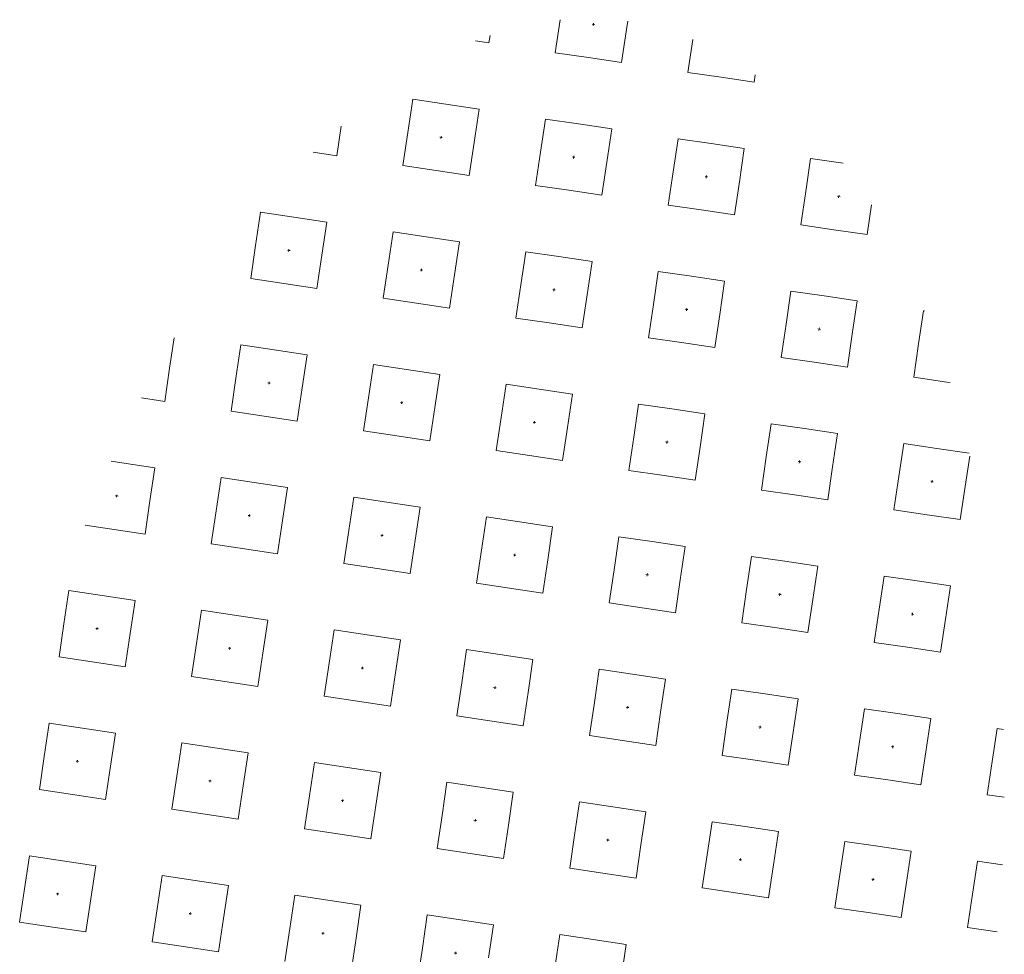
# Model space of a CAD drawing. Header units: metres. Extents: x 167072 to 168585, y 462393 to 462997.
# Tile 53 of 95: x 167583.74 to 167584.91, y 462595.74 to 462596.86. Entities that reach past the tile are written whole.
import ezdxf
from ezdxf.enums import TextEntityAlignment as Align

# ---------------------------------------------------------------- set-up
doc = ezdxf.new("R2010")
doc.units = ezdxf.units.M
doc.header["$LTSCALE"] = 0.2
doc.layers.get('0').update_dxf_attribs({"lineweight": 25})
doc.layers.add('N-WE-VH-VERHARDING_TEGEL_GRAS-S', color=70, linetype='Continuous', lineweight=13)
doc.styles.add('NLCS-ISO', font='NLCS-ISO.ttf')

# ---------------------------------------------------------------- blocks, each defined once
blk = doc.blocks.new('SVH-GRASTEGEL_STIP-SO')
for p, q in [((0.1556, 2.8244), (0.3556, 2.8244)), ((0.1556, 2.6244), (0.1556, 2.8244)), ((0.3556, 2.8244), (0.5556, 2.8244)), ((0.5556, 2.6244), (0.5556, 2.8244)), ((0.9556, 2.8244), (1.1556, 2.8244)), ((0.9556, 2.6244), (0.9556, 2.8244)), ((1.1556, 2.8244), (1.3556, 2.8244)), ((1.3556, 2.6244), (1.3556, 2.8244)), ((1.7556, 2.8244), (1.9556, 2.8244)), ((1.7556, 2.6244), (1.7556, 2.8244)), ((1.9556, 2.8244), (2.1556, 2.8244)), ((2.1556, 2.6244), (2.1556, 2.8244)), ((2.5556, 2.6244), (2.5556, 2.7854)), ((2.9556, 2.6244), (2.9556, 2.6878)), ((0.1556, 2.4244), (0.1556, 2.6244)), ((0.3481, 2.6244), (0.3556, 2.6244)), ((0.3481, 2.6244), (0.3556, 2.6244)), ((0.3556, 2.6319), (0.3556, 2.6244)), ((0.3556, 2.6319), (0.3556, 2.6244)), ((0.3556, 2.6244), (0.3556, 2.6169)), ((0.3556, 2.6244), (0.3631, 2.6244)), ((0.3556, 2.6244), (0.3556, 2.6169)), ((0.3556, 2.6244), (0.3631, 2.6244)), ((0.5556, 2.4244), (0.5556, 2.6244)), ((0.9556, 2.4244), (0.9556, 2.6244)), ((1.1481, 2.6244), (1.1556, 2.6244)), ((1.1481, 2.6244), (1.1556, 2.6244)), ((1.1556, 2.6319), (1.1556, 2.6244)), ((1.1556, 2.6319), (1.1556, 2.6244)), ((1.1556, 2.6244), (1.1556, 2.6169)), ((1.1556, 2.6244), (1.1631, 2.6244)), ((1.1556, 2.6244), (1.1556, 2.6169)), ((1.1556, 2.6244), (1.1631, 2.6244)), ((1.3556, 2.4244), (1.3556, 2.6244)), ((1.7556, 2.4244), (1.7556, 2.6244)), ((1.9481, 2.6244), (1.9556, 2.6244)), ((1.9481, 2.6244), (1.9556, 2.6244)), ((1.9556, 2.6319), (1.9556, 2.6244)), ((1.9556, 2.6319), (1.9556, 2.6244)), ((1.9556, 2.6244), (1.9556, 2.6169)), ((1.9556, 2.6244), (1.9631, 2.6244)), ((1.9556, 2.6244), (1.9556, 2.6169)), ((1.9556, 2.6244), (1.9631, 2.6244)), ((2.1556, 2.4244), (2.1556, 2.6244)), ((2.5556, 2.4244), (2.5556, 2.6244)), ((2.7481, 2.6244), (2.7556, 2.6244)), ((2.7481, 2.6244), (2.7556, 2.6244)), ((2.7556, 2.6319), (2.7556, 2.6244)), ((2.7556, 2.6319), (2.7556, 2.6244)), ((2.7556, 2.6244), (2.7556, 2.6169)), ((2.7556, 2.6244), (2.7631, 2.6244)), ((2.7556, 2.6244), (2.7556, 2.6169)), ((2.7556, 2.6244), (2.7631, 2.6244)), ((2.9556, 2.4244), (2.9556, 2.6244)), ((3.3556, 2.4244), (3.3556, 2.5648)), ((0.1556, 2.4244), (0.3556, 2.4244)), ((0.3556, 2.4244), (0.5556, 2.4244)), ((0.9556, 2.4244), (1.1556, 2.4244)), ((1.1556, 2.4244), (1.3556, 2.4244)), ((1.7556, 2.4244), (1.9556, 2.4244)), ((1.9556, 2.4244), (2.1556, 2.4244)), ((2.5556, 2.4244), (2.7556, 2.4244)), ((2.7556, 2.4244), (2.9556, 2.4244)), ((3.3556, 2.4244), (3.5556, 2.4244)), ((3.5556, 2.4244), (3.7387, 2.4244)), ((0.1556, 2.0244), (0.3556, 2.0244)), ((0.1556, 1.8244), (0.1556, 2.0244)), ((0.3556, 2.0244), (0.5556, 2.0244)), ((0.5556, 1.8244), (0.5556, 2.0244)), ((0.9556, 2.0244), (1.1556, 2.0244)), ((0.9556, 1.8244), (0.9556, 2.0244)), ((1.1556, 2.0244), (1.3556, 2.0244)), ((1.3556, 1.8244), (1.3556, 2.0244)), ((1.7556, 2.0244), (1.9556, 2.0244)), ((1.7556, 1.8244), (1.7556, 2.0244)), ((1.9556, 2.0244), (2.1556, 2.0244)), ((2.1556, 1.8244), (2.1556, 2.0244)), ((2.5556, 2.0244), (2.7556, 2.0244)), ((2.5556, 1.8244), (2.5556, 2.0244)), ((2.7556, 2.0244), (2.9556, 2.0244)), ((2.9556, 1.8244), (2.9556, 2.0244)), ((3.3556, 2.0244), (3.5556, 2.0244)), ((3.3556, 1.8244), (3.3556, 2.0244)), ((3.5556, 2.0244), (3.7556, 2.0244)), ((3.7556, 1.8244), (3.7556, 2.0244)), ((4.1556, 2.0244), (4.3556, 2.0244)), ((4.1556, 1.8244), (4.1556, 2.0244)), ((4.3556, 2.0244), (4.5556, 2.0244)), ((4.5556, 1.8244), (4.5556, 2.0244)), ((0.1556, 1.6244), (0.1556, 1.8244)), ((0.3481, 1.8244), (0.3556, 1.8244)), ((0.3481, 1.8244), (0.3556, 1.8244)), ((0.3556, 1.8319), (0.3556, 1.8244)), ((0.3556, 1.8319), (0.3556, 1.8244)), ((0.3556, 1.8244), (0.3556, 1.8169)), ((0.3556, 1.8244), (0.3631, 1.8244)), ((0.3556, 1.8244), (0.3556, 1.8169)), ((0.3556, 1.8244), (0.3631, 1.8244)), ((0.5556, 1.6244), (0.5556, 1.8244)), ((0.9556, 1.6244), (0.9556, 1.8244)), ((1.1481, 1.8244), (1.1556, 1.8244)), ((1.1481, 1.8244), (1.1556, 1.8244)), ((1.1556, 1.8319), (1.1556, 1.8244)), ((1.1556, 1.8319), (1.1556, 1.8244)), ((1.1556, 1.8244), (1.1556, 1.8169)), ((1.1556, 1.8244), (1.1631, 1.8244)), ((1.1556, 1.8244), (1.1556, 1.8169)), ((1.1556, 1.8244), (1.1631, 1.8244)), ((1.3556, 1.6244), (1.3556, 1.8244)), ((1.7556, 1.6244), (1.7556, 1.8244)), ((1.9481, 1.8244), (1.9556, 1.8244)), ((1.9481, 1.8244), (1.9556, 1.8244)), ((1.9556, 1.8319), (1.9556, 1.8244)), ((1.9556, 1.8319), (1.9556, 1.8244)), ((1.9556, 1.8244), (1.9556, 1.8169)), ((1.9556, 1.8244), (1.9631, 1.8244)), ((1.9556, 1.8244), (1.9556, 1.8169)), ((1.9556, 1.8244), (1.9631, 1.8244)), ((2.1556, 1.6244), (2.1556, 1.8244)), ((2.5556, 1.6244), (2.5556, 1.8244)), ((2.7481, 1.8244), (2.7556, 1.8244)), ((2.7481, 1.8244), (2.7556, 1.8244)), ((2.7556, 1.8319), (2.7556, 1.8244)), ((2.7556, 1.8319), (2.7556, 1.8244)), ((2.7556, 1.8244), (2.7556, 1.8169)), ((2.7556, 1.8244), (2.7631, 1.8244)), ((2.7556, 1.8244), (2.7556, 1.8169)), ((2.7556, 1.8244), (2.7631, 1.8244)), ((2.9556, 1.6244), (2.9556, 1.8244)), ((3.3556, 1.6244), (3.3556, 1.8244)), ((3.5481, 1.8244), (3.5556, 1.8244)), ((3.5481, 1.8244), (3.5556, 1.8244)), ((3.5556, 1.8319), (3.5556, 1.8244)), ((3.5556, 1.8319), (3.5556, 1.8244)), ((3.5556, 1.8244), (3.5556, 1.8169)), ((3.5556, 1.8244), (3.5631, 1.8244)), ((3.5556, 1.8244), (3.5556, 1.8169)), ((3.5556, 1.8244), (3.5631, 1.8244)), ((3.7556, 1.6244), (3.7556, 1.8244)), ((4.1556, 1.6244), (4.1556, 1.8244)), ((4.3481, 1.8244), (4.3556, 1.8244)), ((4.3481, 1.8244), (4.3556, 1.8244)), ((4.3556, 1.8319), (4.3556, 1.8244)), ((4.3556, 1.8319), (4.3556, 1.8244)), ((4.3556, 1.8244), (4.3556, 1.8169)), ((4.3556, 1.8244), (4.3631, 1.8244)), ((4.3556, 1.8244), (4.3556, 1.8169)), ((4.3556, 1.8244), (4.3631, 1.8244)), ((4.5556, 1.6244), (4.5556, 1.8244)), ((4.9556, 1.6244), (4.9556, 1.7655)), ((0.1556, 1.6244), (0.3556, 1.6244)), ((0.3556, 1.6244), (0.5556, 1.6244)), ((0.9556, 1.6244), (1.1556, 1.6244)), ((1.1556, 1.6244), (1.3556, 1.6244)), ((1.7556, 1.6244), (1.9556, 1.6244)), ((1.9556, 1.6244), (2.1556, 1.6244)), ((2.5556, 1.6244), (2.7556, 1.6244)), ((2.7556, 1.6244), (2.9556, 1.6244)), ((3.3556, 1.6244), (3.5556, 1.6244)), ((3.5556, 1.6244), (3.7556, 1.6244)), ((4.1556, 1.6244), (4.3556, 1.6244)), ((4.3556, 1.6244), (4.5556, 1.6244)), ((4.9556, 1.6244), (5.1344, 1.6244)), ((0.1556, 1.2244), (0.3556, 1.2244)), ((0.3556, 1.2244), (0.5556, 1.2244)), ((0.5556, 1.0244), (0.5556, 1.2244)), ((0.9556, 1.2244), (1.1556, 1.2244)), ((0.9556, 1.0244), (0.9556, 1.2244)), ((1.1556, 1.2244), (1.3556, 1.2244)), ((1.3556, 1.0244), (1.3556, 1.2244)), ((1.7556, 1.2244), (1.9556, 1.2244)), ((1.7556, 1.0244), (1.7556, 1.2244)), ((1.9556, 1.2244), (2.1556, 1.2244)), ((2.1556, 1.0244), (2.1556, 1.2244)), ((2.5556, 1.2244), (2.7556, 1.2244)), ((2.5556, 1.0244), (2.5556, 1.2244)), ((2.7556, 1.2244), (2.9556, 1.2244)), ((2.9556, 1.0244), (2.9556, 1.2244)), ((3.3556, 1.2244), (3.5556, 1.2244)), ((3.3556, 1.0244), (3.3556, 1.2244)), ((3.5556, 1.2244), (3.7556, 1.2244)), ((3.7556, 1.0244), (3.7556, 1.2244)), ((4.1556, 1.2244), (4.3556, 1.2244)), ((4.1556, 1.0244), (4.1556, 1.2244)), ((4.3556, 1.2244), (4.5556, 1.2244)), ((4.5556, 1.0244), (4.5556, 1.2244)), ((4.9556, 1.2244), (5.1556, 1.2244)), ((4.9556, 1.0244), (4.9556, 1.2244)), ((5.1556, 1.2244), (5.3556, 1.2244)), ((5.3556, 1.0244), (5.3556, 1.2244)), ((0.3481, 1.0244), (0.3556, 1.0244)), ((0.3481, 1.0244), (0.3556, 1.0244)), ((0.3556, 1.0319), (0.3556, 1.0244)), ((0.3556, 1.0319), (0.3556, 1.0244)), ((0.3556, 1.0244), (0.3556, 1.0169)), ((0.3556, 1.0244), (0.3631, 1.0244)), ((0.3556, 1.0244), (0.3556, 1.0169)), ((0.3556, 1.0244), (0.3631, 1.0244)), ((0.5556, 0.8244), (0.5556, 1.0244)), ((0.9556, 0.8244), (0.9556, 1.0244)), ((1.1481, 1.0244), (1.1556, 1.0244)), ((1.1481, 1.0244), (1.1556, 1.0244)), ((1.1556, 1.0319), (1.1556, 1.0244)), ((1.1556, 1.0319), (1.1556, 1.0244)), ((1.1556, 1.0244), (1.1556, 1.0169)), ((1.1556, 1.0244), (1.1631, 1.0244)), ((1.1556, 1.0244), (1.1556, 1.0169)), ((1.1556, 1.0244), (1.1631, 1.0244)), ((1.3556, 0.8244), (1.3556, 1.0244)), ((1.7556, 0.8244), (1.7556, 1.0244)), ((1.9481, 1.0244), (1.9556, 1.0244)), ((1.9481, 1.0244), (1.9556, 1.0244)), ((1.9556, 1.0319), (1.9556, 1.0244)), ((1.9556, 1.0319), (1.9556, 1.0244)), ((1.9556, 1.0244), (1.9556, 1.0169)), ((1.9556, 1.0244), (1.9631, 1.0244)), ((1.9556, 1.0244), (1.9556, 1.0169)), ((1.9556, 1.0244), (1.9631, 1.0244)), ((2.1556, 0.8244), (2.1556, 1.0244)), ((2.5556, 0.8244), (2.5556, 1.0244)), ((2.7481, 1.0244), (2.7556, 1.0244)), ((2.7481, 1.0244), (2.7556, 1.0244)), ((2.7556, 1.0319), (2.7556, 1.0244)), ((2.7556, 1.0319), (2.7556, 1.0244)), ((2.7556, 1.0244), (2.7556, 1.0169)), ((2.7556, 1.0244), (2.7631, 1.0244)), ((2.7556, 1.0244), (2.7556, 1.0169)), ((2.7556, 1.0244), (2.7631, 1.0244)), ((2.9556, 0.8244), (2.9556, 1.0244)), ((3.3556, 0.8244), (3.3556, 1.0244)), ((3.5481, 1.0244), (3.5556, 1.0244)), ((3.5481, 1.0244), (3.5556, 1.0244)), ((3.5556, 1.0319), (3.5556, 1.0244)), ((3.5556, 1.0319), (3.5556, 1.0244)), ((3.5556, 1.0244), (3.5556, 1.0169)), ((3.5556, 1.0244), (3.5631, 1.0244)), ((3.5556, 1.0244), (3.5556, 1.0169)), ((3.5556, 1.0244), (3.5631, 1.0244)), ((3.7556, 0.8244), (3.7556, 1.0244)), ((4.1556, 0.8244), (4.1556, 1.0244)), ((4.3481, 1.0244), (4.3556, 1.0244)), ((4.3481, 1.0244), (4.3556, 1.0244)), ((4.3556, 1.0319), (4.3556, 1.0244)), ((4.3556, 1.0319), (4.3556, 1.0244)), ((4.3556, 1.0244), (4.3556, 1.0169)), ((4.3556, 1.0244), (4.3631, 1.0244)), ((4.3556, 1.0244), (4.3556, 1.0169)), ((4.3556, 1.0244), (4.3631, 1.0244)), ((4.5556, 0.8244), (4.5556, 1.0244)), ((4.9556, 0.8244), (4.9556, 1.0244)), ((5.1481, 1.0244), (5.1556, 1.0244)), ((5.1481, 1.0244), (5.1556, 1.0244)), ((5.1556, 1.0319), (5.1556, 1.0244)), ((5.1556, 1.0319), (5.1556, 1.0244)), ((5.1556, 1.0244), (5.1556, 1.0169)), ((5.1556, 1.0244), (5.1631, 1.0244)), ((5.1556, 1.0244), (5.1556, 1.0169)), ((5.1556, 1.0244), (5.1631, 1.0244)), ((5.3556, 0.8244), (5.3556, 1.0244)), ((5.7556, 0.8244), (5.7556, 0.9063)), ((0.1556, 0.8244), (0.3556, 0.8244)), ((0.3556, 0.8244), (0.5556, 0.8244)), ((0.9556, 0.8244), (1.1556, 0.8244)), ((1.1556, 0.8244), (1.3556, 0.8244)), ((1.7556, 0.8244), (1.9556, 0.8244)), ((1.9556, 0.8244), (2.1556, 0.8244)), ((2.5556, 0.8244), (2.7556, 0.8244)), ((2.7556, 0.8244), (2.9556, 0.8244)), ((3.3556, 0.8244), (3.5556, 0.8244)), ((3.5556, 0.8244), (3.7556, 0.8244)), ((4.1556, 0.8244), (4.3556, 0.8244)), ((4.3556, 0.8244), (4.5556, 0.8244)), ((4.9556, 0.8244), (5.1556, 0.8244)), ((5.1556, 0.8244), (5.3556, 0.8244)), ((5.7556, 0.8244), (5.8007, 0.8244)), ((0.1556, 0.4244), (0.3556, 0.4244)), ((0.3556, 0.4244), (0.5556, 0.4244)), ((0.5556, 0.2244), (0.5556, 0.4244)), ((0.9556, 0.4244), (1.1556, 0.4244)), ((0.9556, 0.2244), (0.9556, 0.4244)), ((1.1556, 0.4244), (1.3556, 0.4244)), ((1.3556, 0.2244), (1.3556, 0.4244)), ((1.7556, 0.4244), (1.9556, 0.4244)), ((1.7556, 0.2244), (1.7556, 0.4244)), ((1.9556, 0.4244), (2.1556, 0.4244)), ((2.1556, 0.2244), (2.1556, 0.4244)), ((2.5556, 0.4244), (2.7556, 0.4244)), ((2.5556, 0.2244), (2.5556, 0.4244)), ((2.7556, 0.4244), (2.9556, 0.4244)), ((2.9556, 0.2244), (2.9556, 0.4244)), ((3.3556, 0.4244), (3.5556, 0.4244)), ((3.3556, 0.2244), (3.3556, 0.4244)), ((3.5556, 0.4244), (3.7556, 0.4244)), ((3.7556, 0.2244), (3.7556, 0.4244)), ((4.1556, 0.4244), (4.3556, 0.4244)), ((4.1556, 0.2244), (4.1556, 0.4244)), ((4.3556, 0.4244), (4.5556, 0.4244)), ((4.5556, 0.2244), (4.5556, 0.4244)), ((4.9556, 0.4244), (5.1556, 0.4244)), ((4.9556, 0.2244), (4.9556, 0.4244)), ((5.1556, 0.4244), (5.3556, 0.4244)), ((5.3556, 0.2244), (5.3556, 0.4244)), ((5.7556, 0.4244), (5.9548, 0.4244)), ((5.7556, 0.2244), (5.7556, 0.4244)), ((0.3481, 0.2244), (0.3556, 0.2244)), ((0.3481, 0.2244), (0.3556, 0.2244)), ((0.3556, 0.2319), (0.3556, 0.2244)), ((0.3556, 0.2319), (0.3556, 0.2244)), ((0.3556, 0.2244), (0.3556, 0.2169)), ((0.3556, 0.2244), (0.3631, 0.2244)), ((0.3556, 0.2244), (0.3556, 0.2169)), ((0.3556, 0.2244), (0.3631, 0.2244)), ((0.5556, 0.0244), (0.5556, 0.2244)), ((0.9556, 0.0244), (0.9556, 0.2244)), ((1.1481, 0.2244), (1.1556, 0.2244)), ((1.1481, 0.2244), (1.1556, 0.2244)), ((1.1556, 0.2319), (1.1556, 0.2244)), ((1.1556, 0.2319), (1.1556, 0.2244)), ((1.1556, 0.2244), (1.1556, 0.2169)), ((1.1556, 0.2244), (1.1631, 0.2244)), ((1.1556, 0.2244), (1.1556, 0.2169)), ((1.1556, 0.2244), (1.1631, 0.2244)), ((1.3556, 0.0244), (1.3556, 0.2244)), ((1.7556, 0.0244), (1.7556, 0.2244)), ((1.9481, 0.2244), (1.9556, 0.2244)), ((1.9481, 0.2244), (1.9556, 0.2244)), ((1.9556, 0.2319), (1.9556, 0.2244)), ((1.9556, 0.2319), (1.9556, 0.2244)), ((1.9556, 0.2244), (1.9556, 0.2169)), ((1.9556, 0.2244), (1.9631, 0.2244)), ((1.9556, 0.2244), (1.9556, 0.2169)), ((1.9556, 0.2244), (1.9631, 0.2244)), ((2.1556, 0.0244), (2.1556, 0.2244)), ((2.5556, 0.0244), (2.5556, 0.2244)), ((2.7481, 0.2244), (2.7556, 0.2244)), ((2.7481, 0.2244), (2.7556, 0.2244)), ((2.7556, 0.2319), (2.7556, 0.2244)), ((2.7556, 0.2319), (2.7556, 0.2244)), ((2.7556, 0.2244), (2.7556, 0.2169)), ((2.7556, 0.2244), (2.7631, 0.2244)), ((2.7556, 0.2244), (2.7556, 0.2169)), ((2.7556, 0.2244), (2.7631, 0.2244)), ((2.9556, 0.0244), (2.9556, 0.2244)), ((3.3556, 0.0244), (3.3556, 0.2244)), ((3.5481, 0.2244), (3.5556, 0.2244)), ((3.5481, 0.2244), (3.5556, 0.2244)), ((3.5556, 0.2319), (3.5556, 0.2244)), ((3.5556, 0.2319), (3.5556, 0.2244)), ((3.5556, 0.2244), (3.5556, 0.2169)), ((3.5556, 0.2244), (3.5631, 0.2244)), ((3.5556, 0.2244), (3.5556, 0.2169)), ((3.5556, 0.2244), (3.5631, 0.2244)), ((3.7556, 0.0244), (3.7556, 0.2244)), ((4.1556, 0.0244), (4.1556, 0.2244)), ((4.3481, 0.2244), (4.3556, 0.2244)), ((4.3481, 0.2244), (4.3556, 0.2244)), ((4.3556, 0.2319), (4.3556, 0.2244)), ((4.3556, 0.2319), (4.3556, 0.2244)), ((4.3556, 0.2244), (4.3556, 0.2169)), ((4.3556, 0.2244), (4.3631, 0.2244)), ((4.3556, 0.2244), (4.3556, 0.2169)), ((4.3556, 0.2244), (4.3631, 0.2244)), ((4.5556, 0.0244), (4.5556, 0.2244)), ((4.9556, 0.0244), (4.9556, 0.2244)), ((5.1481, 0.2244), (5.1556, 0.2244)), ((5.1481, 0.2244), (5.1556, 0.2244)), ((5.1556, 0.2319), (5.1556, 0.2244)), ((5.1556, 0.2319), (5.1556, 0.2244)), ((5.1556, 0.2244), (5.1556, 0.2169)), ((5.1556, 0.2244), (5.1631, 0.2244)), ((5.1556, 0.2244), (5.1556, 0.2169)), ((5.1556, 0.2244), (5.1631, 0.2244)), ((5.3556, 0.0244), (5.3556, 0.2244)), ((5.7556, 0.0244), (5.7556, 0.2244)), ((5.9481, 0.2244), (5.9556, 0.2244)), ((5.9481, 0.2244), (5.9556, 0.2244)), ((5.9556, 0.2319), (5.9556, 0.2244)), ((5.9556, 0.2319), (5.9556, 0.2244)), ((5.9556, 0.2244), (5.9556, 0.2169)), ((5.9556, 0.2244), (5.9631, 0.2244)), ((5.9556, 0.2244), (5.9556, 0.2169)), ((5.9556, 0.2244), (5.9631, 0.2244)), ((0.3556, 0.0244), (0.5556, 0.0244)), ((0.9556, 0.0244), (1.1556, 0.0244)), ((1.1556, 0.0244), (1.3556, 0.0244)), ((1.7556, 0.0244), (1.9556, 0.0244)), ((1.9556, 0.0244), (2.1556, 0.0244)), ((2.5556, 0.0244), (2.7556, 0.0244)), ((2.7556, 0.0244), (2.9556, 0.0244)), ((3.3556, 0.0244), (3.5556, 0.0244)), ((3.5556, 0.0244), (3.7556, 0.0244)), ((4.1556, 0.0244), (4.3556, 0.0244)), ((4.3556, 0.0244), (4.5556, 0.0244)), ((4.9556, 0.0244), (5.1556, 0.0244)), ((5.1556, 0.0244), (5.3556, 0.0244)), ((5.7556, 0.0244), (5.9556, 0.0244)), ((5.9556, 0.0244), (6.0056, 0.0244)), ((0.3556, -0.3756), (0.5556, -0.3756)), ((0.5556, -0.5756), (0.5556, -0.3756)), ((0.9556, -0.3756), (1.1556, -0.3756)), ((0.9556, -0.5756), (0.9556, -0.3756)), ((1.1556, -0.3756), (1.3556, -0.3756)), ((1.3556, -0.5756), (1.3556, -0.3756)), ((1.7556, -0.3756), (1.9556, -0.3756)), ((1.7556, -0.5756), (1.7556, -0.3756)), ((1.9556, -0.3756), (2.1556, -0.3756)), ((2.1556, -0.5756), (2.1556, -0.3756)), ((2.5556, -0.3756), (2.7556, -0.3756)), ((2.5556, -0.5756), (2.5556, -0.3756)), ((2.7556, -0.3756), (2.9556, -0.3756)), ((2.9556, -0.5756), (2.9556, -0.3756)), ((3.3556, -0.3756), (3.5556, -0.3756)), ((3.3556, -0.5756), (3.3556, -0.3756)), ((3.5556, -0.3756), (3.7556, -0.3756)), ((3.7556, -0.5756), (3.7556, -0.3756)), ((4.1556, -0.3756), (4.3556, -0.3756)), ((4.1556, -0.5756), (4.1556, -0.3756)), ((4.3556, -0.3756), (4.5556, -0.3756)), ((4.5556, -0.5756), (4.5556, -0.3756)), ((4.9556, -0.3756), (5.1556, -0.3756)), ((4.9556, -0.5756), (4.9556, -0.3756)), ((5.1556, -0.3756), (5.3556, -0.3756)), ((5.3556, -0.5756), (5.3556, -0.3756)), ((5.7556, -0.3756), (5.9548, -0.3756)), ((5.7556, -0.5756), (5.7556, -0.3756)), ((0.5556, -0.7756), (0.5556, -0.5756)), ((0.9556, -0.7756), (0.9556, -0.5756)), ((1.1481, -0.5756), (1.1556, -0.5756)), ((1.1481, -0.5756), (1.1556, -0.5756)), ((1.1556, -0.5681), (1.1556, -0.5756)), ((1.1556, -0.5681), (1.1556, -0.5756)), ((1.1556, -0.5756), (1.1556, -0.5831)), ((1.1556, -0.5756), (1.1631, -0.5756)), ((1.1556, -0.5756), (1.1556, -0.5831)), ((1.1556, -0.5756), (1.1631, -0.5756)), ((1.3556, -0.7756), (1.3556, -0.5756)), ((1.7556, -0.7756), (1.7556, -0.5756)), ((1.9481, -0.5756), (1.9556, -0.5756)), ((1.9481, -0.5756), (1.9556, -0.5756)), ((1.9556, -0.5681), (1.9556, -0.5756)), ((1.9556, -0.5681), (1.9556, -0.5756)), ((1.9556, -0.5756), (1.9556, -0.5831)), ((1.9556, -0.5756), (1.9631, -0.5756)), ((1.9556, -0.5756), (1.9556, -0.5831)), ((1.9556, -0.5756), (1.9631, -0.5756)), ((2.1556, -0.7756), (2.1556, -0.5756)), ((2.5556, -0.7756), (2.5556, -0.5756)), ((2.7481, -0.5756), (2.7556, -0.5756)), ((2.7481, -0.5756), (2.7556, -0.5756)), ((2.7556, -0.5681), (2.7556, -0.5756)), ((2.7556, -0.5681), (2.7556, -0.5756)), ((2.7556, -0.5756), (2.7556, -0.5831)), ((2.7556, -0.5756), (2.7631, -0.5756)), ((2.7556, -0.5756), (2.7556, -0.5831)), ((2.7556, -0.5756), (2.7631, -0.5756)), ((2.9556, -0.7756), (2.9556, -0.5756)), ((3.3556, -0.7756), (3.3556, -0.5756)), ((3.5481, -0.5756), (3.5556, -0.5756)), ((3.5481, -0.5756), (3.5556, -0.5756)), ((3.5556, -0.5681), (3.5556, -0.5756)), ((3.5556, -0.5681), (3.5556, -0.5756)), ((3.5556, -0.5756), (3.5556, -0.5831)), ((3.5556, -0.5756), (3.5631, -0.5756)), ((3.5556, -0.5756), (3.5556, -0.5831)), ((3.5556, -0.5756), (3.5631, -0.5756)), ((3.7556, -0.7756), (3.7556, -0.5756)), ((4.1556, -0.7756), (4.1556, -0.5756)), ((4.3481, -0.5756), (4.3556, -0.5756)), ((4.3481, -0.5756), (4.3556, -0.5756)), ((4.3556, -0.5681), (4.3556, -0.5756)), ((4.3556, -0.5681), (4.3556, -0.5756)), ((4.3556, -0.5756), (4.3556, -0.5831)), ((4.3556, -0.5756), (4.3631, -0.5756)), ((4.3556, -0.5756), (4.3556, -0.5831)), ((4.3556, -0.5756), (4.3631, -0.5756)), ((4.5556, -0.7756), (4.5556, -0.5756)), ((4.9556, -0.7756), (4.9556, -0.5756)), ((5.1481, -0.5756), (5.1556, -0.5756)), ((5.1481, -0.5756), (5.1556, -0.5756)), ((5.1556, -0.5681), (5.1556, -0.5756)), ((5.1556, -0.5681), (5.1556, -0.5756)), ((5.1556, -0.5756), (5.1556, -0.5831)), ((5.1556, -0.5756), (5.1631, -0.5756)), ((5.1556, -0.5756), (5.1556, -0.5831)), ((5.1556, -0.5756), (5.1631, -0.5756)), ((5.3556, -0.7756), (5.3556, -0.5756)), ((5.7556, -0.7756), (5.7556, -0.5756)), ((0.3556, -0.7756), (0.5556, -0.7756)), ((0.9556, -0.7756), (1.1556, -0.7756)), ((1.1556, -0.7756), (1.3556, -0.7756)), ((1.7556, -0.7756), (1.9556, -0.7756)), ((1.9556, -0.7756), (2.1556, -0.7756)), ((2.5556, -0.7756), (2.7556, -0.7756)), ((2.7556, -0.7756), (2.9556, -0.7756)), ((3.3556, -0.7756), (3.5556, -0.7756)), ((3.5556, -0.7756), (3.7556, -0.7756)), ((4.1556, -0.7756), (4.3556, -0.7756)), ((4.3556, -0.7756), (4.5556, -0.7756)), ((4.9556, -0.7756), (5.1556, -0.7756)), ((5.1556, -0.7756), (5.3556, -0.7756)), ((5.7556, -0.7756), (5.8007, -0.7756)), ((0.9556, -1.1756), (1.1556, -1.1756)), ((0.9556, -1.3756), (0.9556, -1.1756)), ((1.1556, -1.1756), (1.3556, -1.1756)), ((1.3556, -1.3756), (1.3556, -1.1756)), ((1.7556, -1.1756), (1.9556, -1.1756)), ((1.7556, -1.3756), (1.7556, -1.1756)), ((1.9556, -1.1756), (2.1556, -1.1756)), ((2.1556, -1.3756), (2.1556, -1.1756)), ((2.5556, -1.1756), (2.7556, -1.1756)), ((2.5556, -1.3756), (2.5556, -1.1756)), ((2.7556, -1.1756), (2.9556, -1.1756)), ((2.9556, -1.3756), (2.9556, -1.1756)), ((3.3556, -1.1756), (3.5556, -1.1756)), ((3.3556, -1.3756), (3.3556, -1.1756)), ((3.5556, -1.1756), (3.7556, -1.1756)), ((3.7556, -1.3756), (3.7556, -1.1756)), ((4.1556, -1.1756), (4.3556, -1.1756)), ((4.1556, -1.3756), (4.1556, -1.1756)), ((4.3556, -1.1756), (4.5556, -1.1756)), ((4.5556, -1.3756), (4.5556, -1.1756)), ((4.9556, -1.1756), (5.1556, -1.1756)), ((4.9556, -1.3756), (4.9556, -1.1756)), ((5.1556, -1.1756), (5.3556, -1.1756)), ((5.3556, -1.3721), (5.3556, -1.1756)), ((0.9556, -1.5756), (0.9556, -1.3756)), ((1.1481, -1.3756), (1.1556, -1.3756)), ((1.1481, -1.3756), (1.1556, -1.3756)), ((1.1556, -1.3681), (1.1556, -1.3756)), ((1.1556, -1.3681), (1.1556, -1.3756)), ((1.1556, -1.3756), (1.1556, -1.3831)), ((1.1556, -1.3756), (1.1631, -1.3756)), ((1.1556, -1.3756), (1.1556, -1.3831)), ((1.1556, -1.3756), (1.1631, -1.3756)), ((1.3556, -1.5756), (1.3556, -1.3756)), ((1.7556, -1.5756), (1.7556, -1.3756)), ((1.9481, -1.3756), (1.9556, -1.3756)), ((1.9481, -1.3756), (1.9556, -1.3756)), ((1.9556, -1.3681), (1.9556, -1.3756)), ((1.9556, -1.3681), (1.9556, -1.3756)), ((1.9556, -1.3756), (1.9556, -1.3831)), ((1.9556, -1.3756), (1.9631, -1.3756)), ((1.9556, -1.3756), (1.9556, -1.3831)), ((1.9556, -1.3756), (1.9631, -1.3756)), ((2.1556, -1.5756), (2.1556, -1.3756)), ((2.5556, -1.5756), (2.5556, -1.3756)), ((2.7481, -1.3756), (2.7556, -1.3756)), ((2.7481, -1.3756), (2.7556, -1.3756)), ((2.7556, -1.3681), (2.7556, -1.3756)), ((2.7556, -1.3681), (2.7556, -1.3756)), ((2.7556, -1.3756), (2.7556, -1.3831)), ((2.7556, -1.3756), (2.7631, -1.3756)), ((2.7556, -1.3756), (2.7556, -1.3831)), ((2.7556, -1.3756), (2.7631, -1.3756)), ((2.9556, -1.5756), (2.9556, -1.3756)), ((3.3556, -1.5756), (3.3556, -1.3756)), ((3.5481, -1.3756), (3.5556, -1.3756)), ((3.5481, -1.3756), (3.5556, -1.3756)), ((3.5556, -1.3681), (3.5556, -1.3756)), ((3.5556, -1.3681), (3.5556, -1.3756)), ((3.5556, -1.3756), (3.5556, -1.3831)), ((3.5556, -1.3756), (3.5631, -1.3756)), ((3.5556, -1.3756), (3.5556, -1.3831)), ((3.5556, -1.3756), (3.5631, -1.3756)), ((3.7556, -1.5756), (3.7556, -1.3756)), ((4.1556, -1.5756), (4.1556, -1.3756)), ((4.3481, -1.3756), (4.3556, -1.3756)), ((4.3481, -1.3756), (4.3556, -1.3756)), ((4.3556, -1.3681), (4.3556, -1.3756)), ((4.3556, -1.3681), (4.3556, -1.3756)), ((4.3556, -1.3756), (4.3556, -1.3831)), ((4.3556, -1.3756), (4.3631, -1.3756)), ((4.3556, -1.3756), (4.3556, -1.3831)), ((4.3556, -1.3756), (4.3631, -1.3756)), ((4.5556, -1.5756), (4.5556, -1.3756)), ((4.9556, -1.5756), (4.9556, -1.3756)), ((5.1481, -1.3756), (5.1556, -1.3756)), ((5.1481, -1.3756), (5.1556, -1.3756)), ((5.1556, -1.3681), (5.1556, -1.3756)), ((5.1556, -1.3681), (5.1556, -1.3756)), ((5.1556, -1.3756), (5.1556, -1.3831)), ((5.1556, -1.3756), (5.1631, -1.3756)), ((5.1556, -1.3756), (5.1556, -1.3831)), ((5.1556, -1.3756), (5.1631, -1.3756)), ((0.9556, -1.5756), (1.1556, -1.5756)), ((1.1556, -1.5756), (1.3556, -1.5756)), ((1.7556, -1.5756), (1.9556, -1.5756)), ((1.9556, -1.5756), (2.1556, -1.5756)), ((2.5556, -1.5756), (2.7556, -1.5756)), ((2.7556, -1.5756), (2.9556, -1.5756)), ((3.3556, -1.5756), (3.5556, -1.5756)), ((3.5556, -1.5756), (3.7556, -1.5756)), ((4.1556, -1.5756), (4.3556, -1.5756)), ((4.3556, -1.5756), (4.5556, -1.5756)), ((4.9556, -1.5756), (5.1344, -1.5756)), ((0.9556, -1.9756), (1.1556, -1.9756)), ((0.9556, -2.1756), (0.9556, -1.9756)), ((1.1556, -1.9756), (1.3556, -1.9756)), ((1.3556, -2.1756), (1.3556, -1.9756)), ((1.7556, -1.9756), (1.9556, -1.9756)), ((1.7556, -2.1756), (1.7556, -1.9756)), ((1.9556, -1.9756), (2.1556, -1.9756)), ((2.1556, -2.1756), (2.1556, -1.9756)), ((2.5556, -1.9756), (2.7556, -1.9756)), ((2.5556, -2.1756), (2.5556, -1.9756)), ((2.7556, -1.9756), (2.9556, -1.9756)), ((2.9556, -2.1756), (2.9556, -1.9756)), ((3.3556, -1.9756), (3.5556, -1.9756)), ((3.3556, -2.1756), (3.3556, -1.9756)), ((3.5556, -1.9756), (3.7556, -1.9756)), ((3.7556, -2.1756), (3.7556, -1.9756)), ((4.1556, -1.9756), (4.3556, -1.9756)), ((4.1556, -2.1756), (4.1556, -1.9756)), ((4.3556, -1.9756), (4.5556, -1.9756)), ((4.5556, -1.9822), (4.5556, -1.9756)), ((1.1556, -2.1681), (1.1556, -2.1756)), ((1.1556, -2.1681), (1.1556, -2.1756)), ((1.9556, -2.1681), (1.9556, -2.1756)), ((1.9556, -2.1681), (1.9556, -2.1756)), ((2.7556, -2.1681), (2.7556, -2.1756)), ((2.7556, -2.1681), (2.7556, -2.1756)), ((3.5556, -2.1681), (3.5556, -2.1756)), ((3.5556, -2.1681), (3.5556, -2.1756)), ((0.9556, -2.3756), (0.9556, -2.1756)), ((1.1481, -2.1756), (1.1556, -2.1756)), ((1.1481, -2.1756), (1.1556, -2.1756)), ((1.1556, -2.1756), (1.1556, -2.1831)), ((1.1556, -2.1756), (1.1631, -2.1756)), ((1.1556, -2.1756), (1.1556, -2.1831)), ((1.1556, -2.1756), (1.1631, -2.1756)), ((1.3556, -2.3756), (1.3556, -2.1756)), ((1.7556, -2.3756), (1.7556, -2.1756)), ((1.9481, -2.1756), (1.9556, -2.1756)), ((1.9481, -2.1756), (1.9556, -2.1756)), ((1.9556, -2.1756), (1.9556, -2.1831)), ((1.9556, -2.1756), (1.9631, -2.1756)), ((1.9556, -2.1756), (1.9556, -2.1831)), ((1.9556, -2.1756), (1.9631, -2.1756)), ((2.1556, -2.3756), (2.1556, -2.1756)), ((2.5556, -2.3756), (2.5556, -2.1756)), ((2.7481, -2.1756), (2.7556, -2.1756)), ((2.7481, -2.1756), (2.7556, -2.1756)), ((2.7556, -2.1756), (2.7556, -2.1831)), ((2.7556, -2.1756), (2.7631, -2.1756)), ((2.7556, -2.1756), (2.7556, -2.1831)), ((2.7556, -2.1756), (2.7631, -2.1756)), ((2.9556, -2.3756), (2.9556, -2.1756)), ((3.3556, -2.3756), (3.3556, -2.1756)), ((3.5481, -2.1756), (3.5556, -2.1756)), ((3.5481, -2.1756), (3.5556, -2.1756)), ((3.5556, -2.1756), (3.5556, -2.1831)), ((3.5556, -2.1756), (3.5631, -2.1756)), ((3.5556, -2.1756), (3.5556, -2.1831)), ((3.5556, -2.1756), (3.5631, -2.1756)), ((3.7556, -2.3692), (3.7556, -2.1756)), ((4.1556, -2.1948), (4.1556, -2.1756)), ((0.9556, -2.3756), (1.1556, -2.3756)), ((1.1556, -2.3756), (1.3556, -2.3756)), ((1.7556, -2.3756), (1.9556, -2.3756)), ((1.9556, -2.3756), (2.1556, -2.3756)), ((2.5556, -2.3756), (2.7556, -2.3756)), ((2.7556, -2.3756), (2.9556, -2.3756)), ((3.3556, -2.3756), (3.5556, -2.3756)), ((3.5556, -2.3756), (3.7387, -2.3756)), ((0.9556, -2.7756), (1.1556, -2.7756)), ((0.9556, -2.9555), (0.9556, -2.7756)), ((1.1556, -2.7756), (1.3556, -2.7756)), ((1.3556, -2.9275), (1.3556, -2.7756)), ((1.7556, -2.7756), (1.9556, -2.7756)), ((1.7556, -2.8785), (1.7556, -2.7756)), ((1.9556, -2.7756), (2.1556, -2.7756)), ((2.1556, -2.8155), (2.1556, -2.7756))]:
    blk.add_line(p, q)
at = {"style": 'NLCS-ISO'}
blk.add_attdef('KLEUR', text='', height=1.8, dxfattribs=at).set_placement((7.6547, 0), align=Align.MIDDLE_LEFT)
at = {"style": 'NLCS-ISO', "flags": 1}
blk.add_attdef('FUNCTIE', text='', height=1.8, dxfattribs=at).set_placement((0.116, -3.5848), align=Align.MIDDLE_CENTER)

msp = doc.modelspace()

# ---------------------------------------------------------------- block references
at = {"layer": 'N-WE-VH-VERHARDING_TEGEL_GRAS-S', "xscale": 0.1999999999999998, "yscale": 0.1999999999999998, "zscale": 0.1999999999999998, "rotation": 81.55339690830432}
msp.add_blockref('SVH-GRASTEGEL_STIP-SO', (167584.2899, 462595.6657), dxfattribs=at)

doc.saveas('drawing.dxf')
